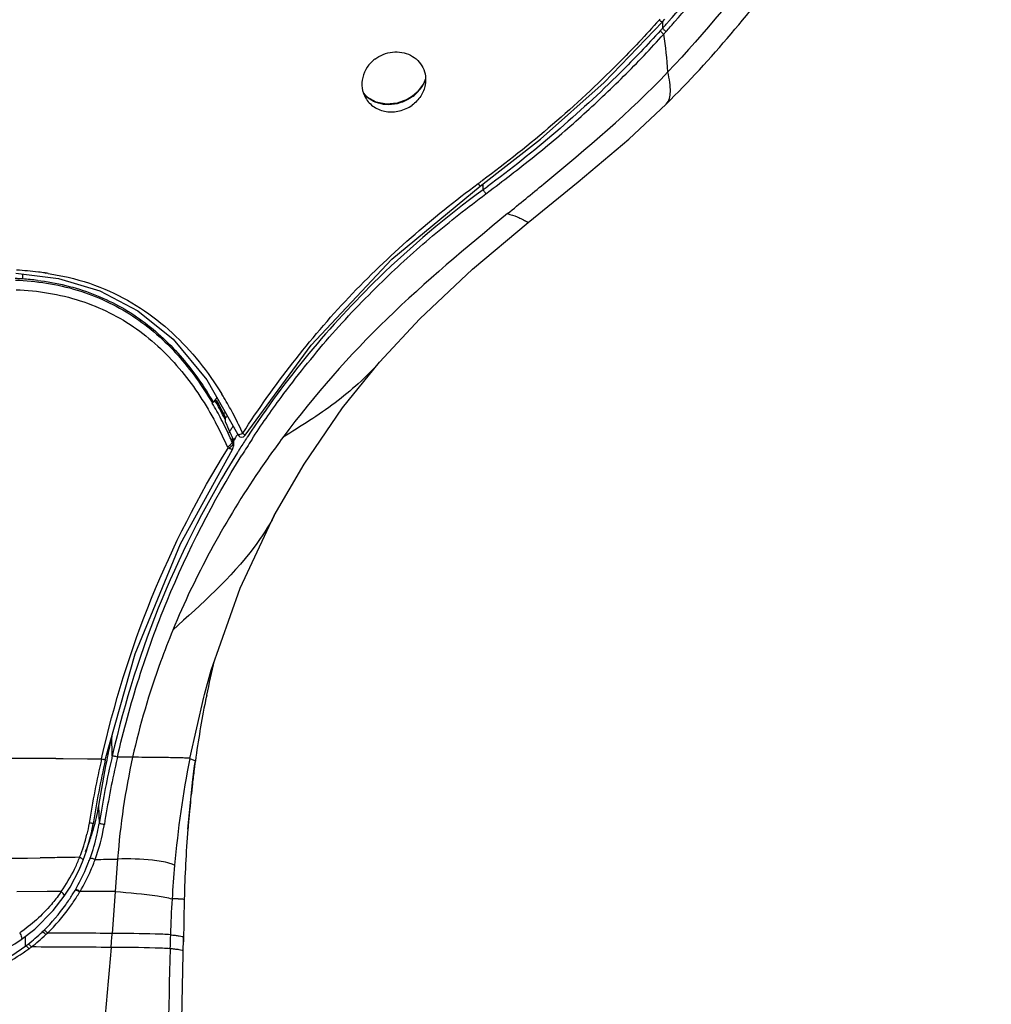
# Model space of a CAD drawing. Header units: millimetres. Extents: x 113 to 769, y -81 to 829.
# Tile 18 of 30: x 522 to 570, y 686 to 735. Entities that reach past the tile are written whole.
import ezdxf

# ---------------------------------------------------------------- set-up
doc = ezdxf.new("R2010")
doc.units = ezdxf.units.MM
doc.header["$LTSCALE"] = 65.395
doc.layers.get('0').update_dxf_attribs({"linetype": 'CONTINUOUS'})

msp = doc.modelspace()

# ---------------------------------------------------------------- linework, layer by layer
at = {"color": 9, "linetype": 'CONTINUOUS'}
for p, q in [((553.873, 734.787), (553.834, 734.743)), ((554.019, 734.354), (554.014, 734.678)), ((541.701, 730.98), (541.699, 730.994)), ((545.317, 726.192), (545.526, 726.357)), ((545.317, 726.192), (545.528, 726.354)), ((532.82, 714.232), (532.82, 713.991)), ((532.866, 713.889), (532.82, 713.991)), ((532.866, 714.125), (532.866, 713.889)), ((530.735, 698.4), (531.423, 701.415)), ((526.924, 698.533), (526.903, 699.499)), ((527.924, 698.457), (527.176, 698.462)), ((524.153, 698.392), (524.276, 698.391)), ((524.276, 698.391), (524.514, 698.39)), ((524.514, 698.39), (525.712, 698.384)), ((525.712, 698.384), (526.168, 698.382)), ((526.168, 698.382), (526.396, 698.381)), ((530.735, 698.4), (531.013, 698.284)), ((530.979, 698.034), (530.979, 698.034)), ((531.013, 698.284), (531.014, 698.284)), ((526.254, 696.08), (526.274, 695.181)), ((530.647, 694.915), (530.647, 694.915)), ((525.094, 693.529), (524.642, 693.522)), ((525.318, 693.532), (525.094, 693.529)), ((527.186, 693.448), (526.918, 689.785)), ((523.727, 691.842), (522.233, 691.838)), ((524.184, 691.843), (523.727, 691.842)), ((524.411, 691.843), (524.184, 691.843)), ((525.318, 691.814), (525.337, 691.847))]:
    msp.add_line(p, q, dxfattribs=at)
at = {"color": 7, "linetype": 'CONTINUOUS'}
for p, q in [((554, 734.659), (554.117, 734.79)), ((551.13, 731.68), (554, 734.659)), ((554, 734.659), (554, 734.659)), ((554.38, 734.405), (554.478, 734.515)), ((542.333, 731.847), (542.243, 731.601)), ((539.473, 730.948), (539.292, 731.158)), ((554.189, 730.61), (554.189, 730.61)), ((522.518, 722.001), (522.527, 722.242)), ((523.628, 722.296), (523.658, 722.291)), ((523.628, 722.296), (523.657, 722.29)), ((540.077, 717.907), (540.069, 717.899)), ((531.584, 717.04), (533.09, 714.38)), ((532.496, 715.201), (532.005, 716.071)), ((532.498, 715.191), (532.496, 715.202)), ((532.502, 714.95), (532.498, 715.191)), ((532.845, 714.718), (532.863, 714.745)), ((532.932, 714.66), (532.948, 714.687)), ((532.866, 714.125), (532.82, 714.232)), ((532.876, 714.022), (532.954, 714.146)), ((532.887, 714.014), (532.966, 714.137)), ((532.888, 714.013), (532.888, 713.778)), ((532.842, 713.615), (532.841, 713.615)), ((534.896, 710.35), (534.896, 710.35)), ((531.423, 701.415), (531.458, 701.547)), ((531.566, 701.522), (531.54, 701.388)), ((531.574, 701.52), (531.544, 701.387)), ((530.979, 698.034), (531.014, 698.284)), ((524.557, 691.618), (524.557, 691.619)), ((530.468, 691.476), (530.424, 689.378)), ((522.444, 689.483), (522.444, 689.483))]:
    msp.add_line(p, q, dxfattribs=at)
for points in [[(542.243, 731.601), (541.931, 731.192), (541.699, 730.994)], [(545.039, 726.576), (548.005, 728.886), (551.13, 731.68)], [(541.699, 730.994), (541.438, 730.832), (540.942, 730.649), (540.418, 730.601), (539.912, 730.7), (539.473, 730.948)], [(547.39, 724.786), (549.855, 726.78), (552.349, 728.889), (554.189, 730.61)], [(533.469, 714.306), (536.711, 718.75), (540.682, 722.972), (545.039, 726.576)], [(540.069, 717.899), (542.06, 720.036), (544.653, 722.481), (547.39, 724.786)], [(522.182, 722.284), (524.272, 722.029), (526.318, 721.414), (528.176, 720.439), (529.92, 719.031), (531.584, 717.04)], [(534.896, 710.35), (536.361, 712.893), (538.251, 715.652), (540.077, 717.907)], [(533.09, 714.38), (533.107, 714.344), (533.126, 714.311), (533.155, 714.274), (533.204, 714.238), (533.282, 714.214), (533.386, 714.233), (533.469, 714.306)], [(526.582, 698.323), (528.056, 703.551), (530.274, 708.961), (532.841, 713.615)], [(532.842, 713.615), (532.878, 713.698), (532.888, 713.774)], [(531.458, 701.547), (531.794, 702.743), (533.217, 706.779), (534.896, 710.35)], [(530.647, 694.915), (530.734, 695.896), (530.876, 697.22), (530.979, 698.034)], [(525.494, 693.39), (525.659, 693.853), (525.896, 694.732), (525.98, 695.181)], [(524.557, 691.619), (524.845, 692.067), (525.29, 692.909), (525.494, 693.39)], [(522.444, 689.483), (523.107, 689.997), (524.011, 690.906), (524.557, 691.619)], [(521.184, 688.767), (521.458, 688.897), (522.12, 689.269), (522.444, 689.483)], [(530.183, 678.22), (530.241, 680.588), (530.296, 683.04), (530.349, 685.553), (530.428, 689.608)]]:
    msp.add_lwpolyline(points, dxfattribs=at)
for centre, radius, start, end in [((515.109, 769.45), 52.635, 318.648, 323.1616), ((514.629, 769.862), 53.032, 317.9671, 318.239), ((514.603, 769.864), 53.288, 317.968, 318.285), ((514.622, 769.869), 53.042, 318.239, 318.4041), ((509.185, 774.638), 60.509, 318.46353, 318.66631), ((521.372, 706.99), 15.47, 82.8944, 86.8648), ((521.378, 707.038), 15.423, 81.6127, 82.8938), ((521.421, 707.323), 15.134, 81.0714, 81.5007), ((521.628, 708.642), 13.389, 83.0877, 86.1894), ((577.791, 685.13), 55.262, 145.8217, 146.1404), ((517.861, 707.429), 16.977, 31.2175, 31.6435), ((517.734, 707.352), 17.125, 30.9707, 31.2177), ((517.014, 706.928), 17.961, 28.1023, 30.9481), ((531.963, 716.1), 0.846, 301.0569, 308.4485), ((512.005, 705.437), 22.597, 23.5689, 24.8959), ((515.195, 705.96), 20.021, 25.2274, 28.0954), ((571.828, 689.584), 46.383, 147.3867, 147.6045), ((511.127, 705.052), 23.556, 22.9373, 23.5736), ((571.824, 689.587), 46.377, 147.1882, 147.3867), ((513.919, 705.347), 21.437, 25.0008, 25.256), ((571.862, 689.558), 46.026, 147.3722, 147.71), ((583.837, 690.945), 53.33, 166.7018, 168.5607), ((583.963, 690.919), 53.458, 168.7061, 168.8731), ((584.8, 690.762), 54.31, 168.8813, 172.0396), ((574.416, 688.738), 48.716, 167.2392, 167.4289), ((574.816, 688.65), 49.126, 167.4303, 168.6551), ((576.534, 687.128), 51.191, 167.3696, 170.9501), ((575.716, 688.472), 50.044, 168.6575, 171.2558), ((517.158, 697.481), 9.204, 347.5715, 351.2468), ((517.042, 697.506), 9.322, 343.9304, 347.5708), ((516.929, 697.539), 9.44, 340.3158, 343.93), ((589.41, 690.132), 58.958, 175.34594, 178.6937), ((516.789, 697.592), 9.59, 336.8206, 339.1619), ((516.845, 697.571), 9.53, 339.163, 340.3075), ((344.761, 687.682), 177.902, 0.47823, 0.63201)]:
    msp.add_arc(centre, radius, start, end, dxfattribs=at)
at = {"color": 9, "linetype": 'CONTINUOUS'}
for centre, radius, start, end in [((515.613, 769.042), 51.752, 317.725, 317.9116), ((528.877, 730.31), 25.468, 4.2611, 8.4547), ((540.596, 732.508), 1.884, 317.1768, 327.6765), ((540.672, 732.458), 1.794, 327.7252, 334.5245), ((540.741, 732.425), 1.716, 334.5382, 339.1009), ((540.5, 732.598), 2.016, 306.5925, 311.9716), ((540.517, 732.58), 1.991, 311.9613, 317.2122), ((508.606, 776.303), 61.486, 306.21405, 306.45339), ((547.16, 728.434), 2.826, 217.9685, 219.0807), ((589.38, 728.233), 44.241, 182.0177, 182.1414), ((509.273, 775.418), 60.763, 306.21822, 306.45367), ((573.804, 687.295), 48.461, 126.211, 134.1625), ((572.279, 688.874), 46.266, 134.1703, 146.7575), ((516.299, 706.785), 18.02, 27.445, 30.3557), ((516.454, 707.202), 17.862, 28.7985, 29.6336), ((515.421, 706.799), 19.027, 26.1724, 28.9689), ((515.869, 706.881), 18.53, 27.4876, 28.7955), ((515.093, 706.477), 19.404, 26.2196, 27.4875), ((514.442, 705.534), 19.922, 24.3132, 28.1461), ((514.418, 705.81), 20.139, 24.584, 27.4404), ((512.986, 705.143), 21.718, 24.0417, 24.6114), ((572.737, 688.568), 46.817, 146.915, 147.6771), ((573.292, 688.44), 47.1, 147.003, 148.0975), ((572.638, 688.632), 46.699, 146.7504, 146.9148), ((572.838, 688.504), 46.936, 147.6769, 147.8724), ((576.128, 687.255), 50.479, 167.0902, 167.4062), ((569.672, 688.672), 43.609, 167.0273, 167.3721), ((562.159, 690.851), 35.069, 167.4737, 175.753), ((513.352, -1829.07), 2527.485, 89.755148, 90.001727), ((576.041, 687.139), 50.901, 167.2407, 170.878), ((576.423, 687.192), 50.782, 167.4097, 170.949), ((576.277, 687.211), 50.373, 167.3929, 170.9301), ((581.424, 688.57), 51.634, 169.0256, 174.9149), ((581.271, 691.257), 50.747, 172.3247, 172.5318), ((579.377, 691.52), 48.835, 172.0389, 172.334), ((584.198, 690.878), 53.698, 172.5372, 173.2903), ((589.749, 690.228), 59.287, 173.29362, 174.49088), ((592.862, 689.919), 62.416, 174.48271, 175.11643), ((517.403, 696.594), 8.983, 347.3221, 350.5908), ((517.557, 696.567), 8.826, 350.5989, 350.9614), ((517.544, 696.594), 9.104, 350.4006, 350.8868), ((593.653, 689.851), 63.209, 175.11571, 175.4044), ((517.675, 696.567), 8.223, 338.3457, 346.6289), ((517.024, 696.684), 9.372, 340.0689, 347.293), ((513.541, 1494.12), 800.675, 269.980993, 270.703748), ((517.639, 696.568), 8.258, 334.0372, 338.0136), ((517.73, 696.53), 8.159, 338.0207, 338.4402), ((516.874, 696.733), 9.53, 336.705, 338.7897), ((516.955, 696.701), 9.443, 338.7907, 340.1146), ((516.931, 696.773), 9.744, 336.6073, 338.4268), ((517.123, 696.697), 9.537, 338.4279, 339.9513), ((517.586, 1183.612), 490.258, 270.99303, 271.12199), ((590.82, 687.728), 61.067, 174.90914, 176.47661), ((517.57, 696.608), 8.337, 325.1444, 333.9991), ((516.793, 696.769), 9.619, 329.8506, 336.696), ((516.79, 696.847), 9.903, 329.6724, 336.5412), ((517.685, 696.536), 8.202, 324.4906, 325.0969), ((516.898, 696.701), 9.494, 326.4467, 329.6556), ((514.059, 698.645), 13.17, 326.2229, 328.7558), ((515.668, 697.428), 10.922, 329.6287, 329.8261), ((517.014, 696.612), 9.347, 314.377, 324.5991), ((516.841, 696.738), 9.562, 324.5819, 326.4493), ((516.576, 696.973), 10.148, 324.3716, 326.1676), ((587.538, 687.895), 57.782, 176.44133, 178.1926), ((530.035, 636.123), 55.359, 89.8598, 90.1732), ((517.398, 696.229), 8.805, 307.6764, 313.6072), ((517.45, 696.3), 9.039, 307.4042, 313.3294), ((517.147, 696.497), 9.172, 313.592, 314.2892), ((516.578, -876.334), 1566.154, 89.621722, 89.738199), ((316.2, 705.679), 211.316, 355.49976, 355.68669), ((590.81, 687.599), 61.062, 178.01197, 178.65694), ((517.361, 696.286), 8.873, 306.9772, 307.6406), ((517.707, 695.795), 8.272, 297.8375, 306.7398), ((517.549, 696.037), 8.561, 306.6287, 306.9738), ((517.561, 696.161), 8.861, 306.3656, 307.3787), ((516.749, -793.266), 1482.398, 89.609006, 89.76071), ((4962.826, 587.689), 4434.218, 178.690432, 178.920268)]:
    msp.add_arc(centre, radius, start, end, dxfattribs=at)
at = {"color": 7, "linetype": 'CONTINUOUS'}
msp.add_ellipse((572.298, 695.688), major_axis=(46.917, 0), ratio=0.7838, start_param=2.580094, end_param=2.583641, dxfattribs=at)
for points, knots in [([(513.36, 823.602), (518.735, 823.594), (529.523, 822.054), (544.32, 815.355), (554.571, 806.538), (560.918, 798.005), (565.953, 788.717), (569.551, 775.882), (569.164, 759.93), (564.113, 744.76), (557.918, 736.027), (554.275, 732.202)], [0, 0, 0, 0, 0.126954, 0.253365, 0.378894, 0.441454, 0.503797, 0.627662, 0.751291, 0.875254, 1, 1, 1, 1]), ([(554.289, 734.656), (556.276, 736.894), (559.871, 741.707), (563.944, 749.718), (566.579, 758.282), (567.323, 764.208), (567.437, 767.172)], [0, 0, 0, 0, 0.25129, 0.50153, 0.750977, 1, 1, 1, 1]), ([(554.189, 730.61), (556.41, 732.821), (560.484, 737.616), (565.287, 745.711), (568.643, 754.474), (569.851, 760.609), (570.188, 763.696)], [0, 0, 0, 0, 0.251314, 0.501609, 0.751085, 1, 1, 1, 1]), ([(539.852, 732.827), (540.1, 733.015), (540.7, 733.257), (541.633, 733.102), (542.301, 732.452), (542.377, 731.836), (542.324, 731.554)], [0, 0, 0, 0, 0.263715, 0.516982, 0.757993, 1, 1, 1, 1]), ([(539.852, 732.827), (539.704, 732.714), (539.446, 732.443), (539.221, 731.939), (539.189, 731.402), (539.304, 731.066), (539.389, 730.918)], [0, 0, 0, 0, 0.261042, 0.51515, 0.760695, 1, 1, 1, 1]), ([(542.324, 731.554), (542.289, 731.36), (542.132, 730.977), (541.846, 730.68), (541.682, 730.56)], [0, 0, 0, 0, 0.491725, 1, 1, 1, 1]), ([(539.389, 730.918), (539.492, 730.74), (539.792, 730.425), (540.408, 730.196), (541.082, 730.231), (541.499, 730.426), (541.682, 730.56)], [0, 0, 0, 0, 0.237876, 0.48291, 0.738179, 1, 1, 1, 1]), ([(523.77, 722.274), (524.01, 722.236), (524.959, 722.064), (525.89, 721.782), (526.555, 721.503)], [0, 0, 0, 0, 0.252401, 1, 1, 1, 1]), ([(522.518, 722.001), (522.505, 722.01), (522.47, 722), (522.41, 722.012), (522.3, 722.012), (522.207, 722.019), (522.145, 722.022)], [0, 0, 0, 0, 0.125234, 0.249742, 0.49981, 1, 1, 1, 1]), ([(523.24, 721.933), (524.175, 721.82), (526.008, 721.385), (528.457, 720.045), (530.435, 718.165), (531.455, 716.687), (531.902, 715.92)], [0, 0, 0, 0, 0.258479, 0.510239, 0.756559, 1, 1, 1, 1]), ([(526.555, 721.503), (527.774, 720.99), (530.007, 719.516), (531.637, 717.433), (532.314, 716.336)], [0, 0, 0, 0, 0.506396, 1, 1, 1, 1])]:
    msp.add_open_spline(points, degree=3, knots=knots, dxfattribs=at)
at = {"color": 9, "linetype": 'CONTINUOUS'}
for points, knots in [([(553.834, 734.743), (553.184, 734.015), (550.498, 731.161), (547.507, 728.596), (545.139, 726.847)], [0, 0, 0, 0, 0.249028, 1, 1, 1, 1]), ([(553.922, 734.682), (553.916, 734.686), (553.885, 734.705), (553.856, 734.726), (553.834, 734.743)], [0, 0, 0, 0, 0.207071, 1, 1, 1, 1]), ([(553.981, 734.656), (553.977, 734.657), (553.956, 734.663), (553.937, 734.673), (553.922, 734.682)], [0, 0, 0, 0, 0.187863, 1, 1, 1, 1]), ([(554, 734.659), (553.998, 734.657), (553.991, 734.654), (553.985, 734.655), (553.981, 734.656)], [0, 0, 0, 0, 0.419077, 1, 1, 1, 1]), ([(554.181, 734.184), (554.142, 734.214), (554.086, 734.257), (554.038, 734.318), (554.019, 734.344), (554.019, 734.354)], [0, 0, 0, 0, 0.62648, 0.868842, 1, 1, 1, 1]), ([(553.905, 734.229), (553.265, 733.523), (550.619, 730.753), (547.691, 728.254), (545.376, 726.544)], [0, 0, 0, 0, 0.248787, 1, 1, 1, 1]), ([(545.528, 726.354), (546.295, 726.939), (547.825, 728.109), (550.019, 729.983), (552.103, 731.963), (553.435, 733.338), (554.066, 734.053)], [0, 0, 0, 0, 0.251291, 0.501704, 0.751389, 1, 1, 1, 1]), ([(554.066, 734.053), (554.026, 734.083), (553.973, 734.13), (553.923, 734.19), (553.905, 734.218), (553.905, 734.229)], [0, 0, 0, 0, 0.623597, 0.866075, 1, 1, 1, 1]), ([(546.379, 725.219), (546.973, 725.707), (549.693, 727.929), (552.381, 730.211), (554.274, 732.197)], [0, 0, 0, 0, 0.219011, 1, 1, 1, 1]), ([(554.189, 730.61), (554.341, 730.761), (554.418, 731.166), (554.365, 731.698), (554.307, 732.025), (554.272, 732.2)], [0, 0, 0, 0, 0.394174, 0.670968, 1, 1, 1, 1]), ([(541.701, 730.98), (541.406, 730.761), (540.712, 730.484), (539.968, 730.628), (539.675, 730.8)], [0, 0, 0, 0, 0.519645, 1, 1, 1, 1]), ([(533.347, 714.407), (534.88, 716.783), (538.367, 721.282), (542.658, 725.018), (544.933, 726.695)], [0, 0, 0, 0, 0.500119, 1, 1, 1, 1]), ([(545.039, 726.577), (545.037, 726.575), (545.027, 726.584), (545.014, 726.596), (544.992, 726.622), (544.976, 726.641), (544.967, 726.652)], [0, 0, 0, 0, 0.07508, 0.270877, 0.583258, 1, 1, 1, 1]), ([(540.217, 721.878), (541.014, 722.656), (542.665, 724.156), (544.422, 725.529), (545.317, 726.192)], [0, 0, 0, 0, 0.49976, 1, 1, 1, 1]), ([(545.317, 726.192), (545.285, 726.233), (545.24, 726.301), (545.186, 726.367), (545.175, 726.396)], [0, 0, 0, 0, 0.621507, 1, 1, 1, 1]), ([(546.381, 725.217), (544.353, 723.555), (540.342, 720.216), (536.874, 716.286), (535.328, 714.208)], [0, 0, 0, 0, 0.502978, 1, 1, 1, 1]), ([(546.38, 725.218), (546.538, 725.172), (546.757, 725.099), (547.016, 724.989), (547.157, 724.919), (547.259, 724.867), (547.329, 724.818), (547.366, 724.806), (547.386, 724.782), (547.39, 724.786)], [0, 0, 0, 0, 0.448508, 0.626301, 0.767865, 0.872926, 0.94453, 0.986181, 1, 1, 1, 1]), ([(522.158, 721.949), (523.184, 721.906), (525.217, 721.599), (527.988, 720.314), (530.226, 718.334), (531.358, 716.728), (531.849, 715.892)], [0, 0, 0, 0, 0.258075, 0.510021, 0.756431, 1, 1, 1, 1]), ([(533.789, 714.09), (534.249, 714.797), (535.091, 716.011), (536.383, 717.678), (537.993, 719.63), (539.312, 720.995), (540.217, 721.878)], [0, 0, 0, 0, 0.250205, 0.437799, 0.62526, 1, 1, 1, 1]), ([(522.191, 721.473), (523.256, 721.427), (525.362, 721.095), (528.198, 719.68), (530.428, 717.532), (531.532, 715.82), (532.008, 714.932)], [0, 0, 0, 0, 0.258401, 0.509542, 0.755654, 1, 1, 1, 1]), ([(540.069, 717.899), (539.423, 717.157), (537.902, 715.816), (536.202, 714.743), (535.328, 714.208)], [0, 0, 0, 0, 0.489938, 1, 1, 1, 1]), ([(535.328, 714.208), (534.868, 713.59), (532.763, 710.611), (531.003, 707.378), (529.906, 704.717)], [0, 0, 0, 0, 0.210993, 1, 1, 1, 1]), ([(533.09, 714.38), (533.093, 714.374), (533.117, 714.348), (533.155, 714.348), (533.181, 714.35)], [0, 0, 0, 0, 0.212355, 1, 1, 1, 1]), ([(533.181, 714.35), (533.193, 714.351), (533.251, 714.36), (533.307, 714.383), (533.347, 714.407)], [0, 0, 0, 0, 0.205331, 1, 1, 1, 1]), ([(533.469, 714.306), (533.467, 714.303), (533.449, 714.317), (533.43, 714.33), (533.39, 714.366), (533.363, 714.391), (533.347, 714.407)], [0, 0, 0, 0, 0.070346, 0.270629, 0.589298, 1, 1, 1, 1]), ([(526.394, 698.381), (527.001, 701.076), (528.64, 706.382), (531.165, 711.332), (532.623, 713.679)], [0, 0, 0, 0, 0.499978, 1, 1, 1, 1]), ([(533.089, 713.465), (531.653, 711.178), (529.168, 706.345), (527.529, 701.167), (526.924, 698.533)], [0, 0, 0, 0, 0.499839, 1, 1, 1, 1]), ([(532.623, 713.679), (532.648, 713.688), (532.727, 713.725), (532.806, 713.772), (532.843, 713.822)], [0, 0, 0, 0, 0.297607, 1, 1, 1, 1]), ([(532.745, 713.633), (532.736, 713.636), (532.695, 713.65), (532.655, 713.666), (532.623, 713.679)], [0, 0, 0, 0, 0.219805, 1, 1, 1, 1]), ([(532.722, 713.823), (532.731, 713.831), (532.761, 713.859), (532.788, 713.89), (532.802, 713.915)], [0, 0, 0, 0, 0.294426, 1, 1, 1, 1]), ([(532.841, 713.615), (532.836, 713.607), (532.793, 713.62), (532.767, 713.626), (532.745, 713.633)], [0, 0, 0, 0, 0.290262, 1, 1, 1, 1]), ([(527.176, 698.462), (527.474, 699.774), (528.193, 702.373), (530.018, 707.44), (531.885, 711.047), (533.307, 713.331)], [0, 0, 0, 0, 0.25007, 0.500259, 1, 1, 1, 1]), ([(534.896, 710.35), (534.608, 709.807), (533.23, 707.682), (531.312, 706.001), (529.906, 704.717)], [0, 0, 0, 0, 0.243807, 1, 1, 1, 1]), ([(529.906, 704.717), (529.694, 704.203), (528.901, 702.161), (528.278, 700.052), (527.924, 698.457)], [0, 0, 0, 0, 0.253865, 1, 1, 1, 1]), ([(527.176, 698.462), (527.123, 698.479), (527.041, 698.508), (526.952, 698.518), (526.924, 698.533)], [0, 0, 0, 0, 0.646168, 1, 1, 1, 1]), ([(530.735, 698.4), (530.716, 698.408), (530.644, 698.407), (530.501, 698.42), (530.271, 698.425), (529.96, 698.433), (529.566, 698.44), (528.878, 698.45), (528.322, 698.454), (527.924, 698.457)], [0, 0, 0, 0, 0.021947, 0.073773, 0.155302, 0.266298, 0.406514, 0.575703, 1, 1, 1, 1]), ([(526.396, 698.38), (526.422, 698.374), (526.467, 698.361), (526.529, 698.346), (526.557, 698.332), (526.583, 698.327), (526.582, 698.323)], [0, 0, 0, 0, 0.411556, 0.727952, 0.927551, 1, 1, 1, 1]), ([(525.98, 695.181), (525.981, 695.186), (525.955, 695.191), (525.925, 695.203), (525.86, 695.216), (525.814, 695.226), (525.787, 695.231)], [0, 0, 0, 0, 0.073338, 0.272957, 0.589242, 1, 1, 1, 1]), ([(526.533, 695.149), (526.506, 695.153), (526.45, 695.162), (526.372, 695.177), (526.317, 695.177), (526.281, 695.187), (526.274, 695.181)], [0, 0, 0, 0, 0.320137, 0.647727, 0.895954, 1, 1, 1, 1]), ([(524.642, 693.522), (524.537, 693.521), (524.115, 693.515), (523.693, 693.509), (523.376, 693.505)], [0, 0, 0, 0, 0.247376, 1, 1, 1, 1]), ([(525.494, 693.39), (525.502, 693.412), (525.42, 693.477), (525.366, 693.508), (525.318, 693.532)], [0, 0, 0, 0, 0.306548, 1, 1, 1, 1]), ([(525.835, 693.489), (525.843, 693.497), (525.88, 693.494), (525.96, 693.48), (526.034, 693.452), (526.083, 693.428)], [0, 0, 0, 0, 0.125028, 0.370397, 1, 1, 1, 1]), ([(529.996, 693.147), (529.918, 693.175), (529.565, 693.302), (528.622, 693.447), (527.758, 693.462), (527.186, 693.448)], [0, 0, 0, 0, 0.087548, 0.39577, 1, 1, 1, 1]), ([(524.361, 691.772), (524.225, 691.581), (523.65, 690.844), (522.945, 690.206), (522.367, 689.811)], [0, 0, 0, 0, 0.251546, 1, 1, 1, 1]), ([(524.557, 691.619), (524.574, 691.643), (524.52, 691.748), (524.459, 691.802), (524.411, 691.843)], [0, 0, 0, 0, 0.313431, 1, 1, 1, 1]), ([(525.319, 691.814), (525.278, 691.846), (525.214, 691.883), (525.137, 691.909), (525.102, 691.912), (525.092, 691.906)], [0, 0, 0, 0, 0.615723, 0.858618, 1, 1, 1, 1]), ([(525.338, 691.847), (525.297, 691.878), (525.233, 691.915), (525.156, 691.94), (525.12, 691.944), (525.111, 691.938)], [0, 0, 0, 0, 0.616635, 0.859588, 1, 1, 1, 1]), ([(527.069, 691.853), (526.928, 691.853), (526.351, 691.85), (525.773, 691.848), (525.338, 691.847)], [0, 0, 0, 0, 0.244977, 1, 1, 1, 1]), ([(527.069, 691.853), (527.764, 691.796), (528.699, 691.707), (529.636, 691.561), (529.868, 691.481)], [0, 0, 0, 0, 0.739879, 1, 1, 1, 1]), ([(530.171, 691.481), (530.208, 691.481), (530.307, 691.48), (530.407, 691.482), (530.468, 691.476)], [0, 0, 0, 0, 0.379301, 1, 1, 1, 1]), ([(522.367, 689.811), (522.407, 689.745), (522.458, 689.654), (522.476, 689.505), (522.444, 689.483)], [0, 0, 0, 0, 0.669043, 1, 1, 1, 1]), ([(523.652, 689.724), (523.624, 689.761), (523.572, 689.81), (523.5, 689.859), (523.471, 689.853)], [0, 0, 0, 0, 0.609871, 1, 1, 1, 1]), ([(523.734, 689.803), (523.706, 689.839), (523.653, 689.888), (523.58, 689.937), (523.552, 689.931)], [0, 0, 0, 0, 0.610296, 1, 1, 1, 1]), ([(529.785, 689.717), (529.538, 689.739), (528.581, 689.773), (527.626, 689.781), (526.918, 689.785)], [0, 0, 0, 0, 0.260006, 1, 1, 1, 1]), ([(529.785, 689.717), (529.862, 689.71), (530.007, 689.695), (530.203, 689.673), (530.337, 689.644), (530.413, 689.626), (530.428, 689.608)], [0, 0, 0, 0, 0.350759, 0.670774, 0.892841, 1, 1, 1, 1]), ([(522.78, 689.259), (522.808, 689.261), (522.871, 689.208), (522.916, 689.157), (522.94, 689.12)], [0, 0, 0, 0, 0.390349, 1, 1, 1, 1]), ([(522.815, 689.026), (522.792, 689.063), (522.748, 689.115), (522.685, 689.168), (522.657, 689.166)], [0, 0, 0, 0, 0.608741, 1, 1, 1, 1]), ([(529.765, 689.03), (529.521, 689.051), (528.554, 689.087), (527.587, 689.093), (526.865, 689.098)], [0, 0, 0, 0, 0.253239, 1, 1, 1, 1]), ([(530.415, 688.923), (530.404, 688.941), (530.325, 688.958), (530.195, 688.987), (529.993, 689.008), (529.844, 689.023), (529.765, 689.03)], [0, 0, 0, 0, 0.099032, 0.318131, 0.640878, 1, 1, 1, 1])]:
    msp.add_open_spline(points, degree=3, knots=knots, dxfattribs=at)
for points in [[(554.069, 734.055), (554.108, 734.097), (554.147, 734.14), (554.183, 734.185)], [(539.675, 730.8), (539.537, 730.881), (539.41, 730.986), (539.305, 731.109)], [(545.175, 726.396), (545.174, 726.458), (545.172, 726.519), (545.17, 726.58)], [(532.802, 713.915), (532.815, 713.938), (532.825, 713.966), (532.82, 713.991)], [(532.597, 713.737), (532.641, 713.761), (532.684, 713.79), (532.722, 713.823)], [(532.597, 713.737), (532.606, 713.717), (532.614, 713.698), (532.624, 713.679)], [(532.843, 713.822), (532.857, 713.841), (532.869, 713.866), (532.866, 713.889)], [(532.888, 713.778), (532.888, 713.816), (532.88, 713.854), (532.866, 713.889)], [(525.783, 695.208), (525.755, 695.026), (525.718, 694.845), (525.676, 694.665)], [(526.083, 693.428), (526.276, 693.962), (526.426, 694.515), (526.521, 695.076)], [(523.734, 689.803), (524.131, 690.192), (524.501, 690.611), (524.824, 691.062)], [(523.652, 689.725), (523.679, 689.751), (523.707, 689.777), (523.734, 689.803)], [(521.657, 688.306), (522.061, 688.515), (522.446, 688.76), (522.815, 689.026)], [(526.865, 689.098), (526.398, 683.161), (525.686, 677.245), (525.06, 671.323)]]:
    msp.add_open_spline(points, degree=3, dxfattribs=at)
at = {"color": 7, "linetype": 'CONTINUOUS'}
msp.add_open_spline([(532.888, 714.013), (532.888, 714.051), (532.881, 714.09), (532.866, 714.125)], degree=3, dxfattribs=at)

doc.saveas('drawing.dxf')
